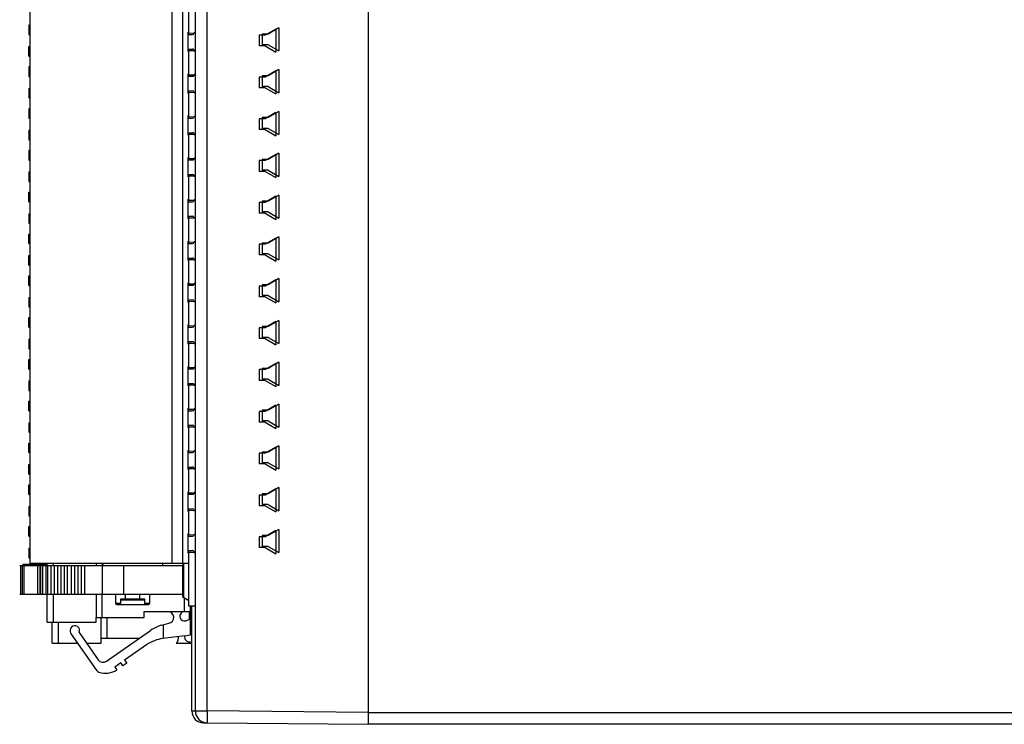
# Model space of a CAD drawing. Header units: millimetres. Extents: x 0 to 594, y 0 to 420.
# Tile 3 of 236: x 63 to 145, y 148 to 207. Entities that reach past the tile are written whole.
import ezdxf

# ---------------------------------------------------------------- set-up
doc = ezdxf.new("R2010")
doc.units = ezdxf.units.MM
doc.header["$LTSCALE"] = 32.67
doc.layers.get('0').update_dxf_attribs({"linetype": 'CONTINUOUS'})
doc.layers.add('03___PRT_ALL_CURVES', color=7, linetype='CONTINUOUS')
doc.layers.add('INTFCLR_139', color=7, linetype='CONTINUOUS')

msp = doc.modelspace()

# ---------------------------------------------------------------- linework, layer by layer
at = {"color": 7, "linetype": 'CONTINUOUS'}
for p, q in [((91.8851, 147.51461), (91.8851, 237.61461)), ((91.88556, 147.51461), (91.88556, 237.51461)), ((77.38556, 148.63246), (77.38556, 236.39676)), ((63.5351, 224.01461), (63.5351, 161.01461)), ((75.4351, 161.01461), (75.4351, 224.01461)), ((76.3351, 161.01461), (76.3351, 224.01461)), ((76.8351, 205.27461), (76.8351, 207.55461)), ((63.4351, 206.06461), (63.4351, 205.26461)), ((63.5351, 206.06461), (63.4351, 206.06461)), ((76.8351, 205.40223), (77.29389, 205.39298)), ((63.4351, 205.26461), (63.5351, 205.26461)), ((76.8351, 205.27461), (77.15248, 205.27461)), ((63.4351, 203.46461), (63.4351, 204.26461)), ((63.4351, 204.26461), (63.5351, 204.26461)), ((63.4351, 204.24759), (63.5351, 204.24759)), ((63.4351, 204.21354), (63.5351, 204.21354)), ((63.4351, 204.14546), (63.5351, 204.14546)), ((63.4351, 204.07737), (63.5351, 204.07737)), ((63.4351, 204.04333), (63.5351, 204.04333)), ((63.4351, 203.97525), (63.5351, 203.97525)), ((63.4351, 203.92418), (63.5351, 203.92418)), ((76.8351, 201.77461), (76.8351, 204.05461)), ((76.8351, 204.05461), (77.15248, 204.05461)), ((76.8351, 203.92699), (77.29389, 203.93623)), ((63.4351, 203.54971), (63.5351, 203.54971)), ((63.4351, 203.46461), (63.5351, 203.46461)), ((63.4351, 202.56461), (63.4351, 201.76461)), ((63.5351, 202.56461), (63.4351, 202.56461)), ((63.4351, 201.76461), (63.5351, 201.76461)), ((76.8351, 201.90223), (77.29389, 201.89298)), ((76.8351, 201.77461), (77.15248, 201.77461)), ((63.4351, 200.76461), (63.4351, 199.96461)), ((63.4351, 200.76461), (63.5351, 200.76461)), ((76.8351, 198.27461), (76.8351, 200.55461)), ((76.8351, 200.55461), (77.15248, 200.55461)), ((76.8351, 200.42699), (77.29389, 200.43623)), ((63.4351, 200.30503), (63.5351, 200.30503)), ((63.4351, 200.20291), (63.5351, 200.20291)), ((63.4351, 199.96461), (63.5351, 199.96461)), ((63.4351, 199.06461), (63.4351, 198.26461)), ((63.5351, 199.06461), (63.4351, 199.06461)), ((63.4351, 198.26461), (63.5351, 198.26461)), ((76.8351, 198.40223), (77.29389, 198.39298)), ((76.8351, 198.27461), (77.15248, 198.27461)), ((63.4351, 197.26461), (63.4351, 196.46461)), ((63.4351, 197.26461), (63.5351, 197.26461)), ((63.4351, 197.24759), (63.5351, 197.24759)), ((63.4351, 197.19652), (63.5351, 197.19652)), ((63.4351, 197.12844), (63.5351, 197.12844)), ((63.4351, 197.07737), (63.5351, 197.07737)), ((63.4351, 197.02631), (63.5351, 197.02631)), ((63.4351, 196.97525), (63.5351, 196.97525)), ((63.4351, 196.95823), (63.5351, 196.95823)), ((63.5351, 196.90716), (63.4351, 196.90716)), ((63.4351, 196.8561), (63.5351, 196.8561)), ((63.4351, 196.77099), (63.5351, 196.77099)), ((63.4351, 196.68588), (63.5351, 196.68588)), ((63.4351, 196.60078), (63.5351, 196.60078)), ((63.4351, 196.53269), (63.5351, 196.53269)), ((63.4351, 196.48163), (63.5351, 196.48163)), ((63.4351, 196.46461), (63.5351, 196.46461)), ((76.8351, 194.77461), (76.8351, 197.05461)), ((76.8351, 197.05461), (77.15248, 197.05461)), ((76.8351, 196.92699), (77.29389, 196.93623)), ((63.4351, 195.56461), (63.4351, 194.76222)), ((63.5351, 195.56461), (63.4351, 195.56461)), ((63.4351, 194.76461), (63.5351, 194.76461)), ((63.4351, 194.76222), (63.5351, 194.76222)), ((76.8351, 194.90223), (77.29389, 194.89298)), ((76.8351, 194.77461), (77.15248, 194.77461)), ((63.4351, 193.76461), (63.4351, 192.96461)), ((63.4351, 193.76461), (63.5351, 193.76461)), ((63.4351, 193.74759), (63.5351, 193.74759)), ((63.4351, 193.69652), (63.5351, 193.69652)), ((63.4351, 193.64546), (63.5351, 193.64546)), ((63.4351, 193.56035), (63.5351, 193.56035)), ((63.4351, 193.50929), (63.5351, 193.50929)), ((63.4351, 193.4412), (63.5351, 193.4412)), ((63.4351, 193.39014), (63.5351, 193.39014)), ((63.4351, 193.37312), (63.5351, 193.37312)), ((63.4351, 193.3561), (63.5351, 193.3561)), ((63.4351, 193.30503), (63.5351, 193.30503)), ((63.4351, 193.21993), (63.5351, 193.21993)), ((63.4351, 193.16886), (63.5351, 193.16886)), ((63.4351, 193.08376), (63.5351, 193.08376)), ((63.4351, 193.03269), (63.5351, 193.03269)), ((76.8351, 191.27461), (76.8351, 193.55461)), ((76.8351, 193.55461), (77.15248, 193.55461)), ((76.8351, 193.42699), (77.29389, 193.43623)), ((63.4351, 192.98163), (63.5351, 192.98163)), ((63.4351, 192.96461), (63.5351, 192.96461)), ((63.4351, 191.26461), (63.4351, 192.06461)), ((63.4351, 192.06461), (63.5351, 192.06461)), ((63.4351, 192.04759), (63.5351, 192.04759)), ((63.4351, 192.01354), (63.5351, 192.01354)), ((63.4351, 191.94546), (63.5351, 191.94546)), ((63.4351, 191.87737), (63.5351, 191.87737)), ((63.4351, 191.84333), (63.5351, 191.84333)), ((63.4351, 191.77525), (63.5351, 191.77525)), ((63.4351, 191.72418), (63.5351, 191.72418)), ((63.4351, 191.34971), (63.5351, 191.34971)), ((76.8351, 191.40223), (77.29389, 191.39298)), ((63.4351, 191.26461), (63.5351, 191.26461)), ((76.8351, 191.27461), (77.15248, 191.27461)), ((63.4351, 190.26461), (63.4351, 189.46461)), ((63.4351, 190.26461), (63.5351, 190.26461)), ((63.4351, 190.24759), (63.5351, 190.24759)), ((63.4351, 190.19652), (63.5351, 190.19652)), ((63.4351, 190.14546), (63.5351, 190.14546)), ((63.4351, 190.07737), (63.5351, 190.07737)), ((63.4351, 190.02631), (63.5351, 190.02631)), ((63.4351, 189.9412), (63.5351, 189.9412)), ((63.4351, 189.78801), (63.5351, 189.78801)), ((63.4351, 189.70291), (63.5351, 189.70291)), ((76.8351, 187.77461), (76.8351, 190.05461)), ((76.8351, 190.05461), (77.15248, 190.05461)), ((76.8351, 189.92699), (77.29389, 189.93623)), ((63.4351, 189.65184), (63.5351, 189.65184)), ((63.4351, 189.58376), (63.5351, 189.58376)), ((63.4351, 189.53269), (63.5351, 189.53269)), ((63.4351, 189.48163), (63.5351, 189.48163)), ((63.4351, 189.46461), (63.5351, 189.46461)), ((63.4351, 187.76461), (63.4351, 188.56461)), ((63.4351, 188.56461), (63.5351, 188.56461)), ((63.4351, 188.54759), (63.5351, 188.54759)), ((63.4351, 188.51354), (63.5351, 188.51354)), ((63.4351, 188.44546), (63.5351, 188.44546)), ((63.4351, 188.37737), (63.5351, 188.37737)), ((63.4351, 188.34333), (63.5351, 188.34333)), ((63.4351, 188.27525), (63.5351, 188.27525)), ((63.4351, 188.22418), (63.5351, 188.22418)), ((63.4351, 187.84971), (63.5351, 187.84971)), ((63.4351, 187.76461), (63.5351, 187.76461)), ((76.8351, 187.90223), (77.29389, 187.89298)), ((76.8351, 187.77461), (77.15248, 187.77461)), ((63.4351, 185.96461), (63.4351, 186.76461)), ((63.4351, 186.76461), (63.5351, 186.76461)), ((63.4351, 186.74759), (63.5351, 186.74759)), ((63.4351, 186.71354), (63.5351, 186.71354)), ((63.4351, 186.64546), (63.5351, 186.64546)), ((63.4351, 186.57737), (63.5351, 186.57737)), ((63.4351, 186.54333), (63.5351, 186.54333)), ((63.4351, 186.47525), (63.5351, 186.47525)), ((63.4351, 186.42418), (63.5351, 186.42418)), ((76.8351, 184.27461), (76.8351, 186.55461)), ((76.8351, 186.55461), (77.15248, 186.55461)), ((76.8351, 186.42699), (77.29389, 186.43623)), ((63.4351, 186.04971), (63.5351, 186.04971)), ((63.4351, 185.96461), (63.5351, 185.96461)), ((63.4351, 184.26461), (63.4351, 185.06461)), ((63.4351, 185.06461), (63.5351, 185.06461)), ((63.4351, 185.04759), (63.5351, 185.04759)), ((63.4351, 185.01354), (63.5351, 185.01354)), ((63.4351, 184.94546), (63.5351, 184.94546)), ((63.4351, 184.87737), (63.5351, 184.87737)), ((63.4351, 184.84333), (63.5351, 184.84333)), ((63.4351, 184.77525), (63.5351, 184.77525)), ((63.4351, 184.72418), (63.5351, 184.72418)), ((63.4351, 184.34971), (63.5351, 184.34971)), ((63.4351, 184.26461), (63.5351, 184.26461)), ((76.8351, 184.40223), (77.29389, 184.39298)), ((76.8351, 184.27461), (77.15248, 184.27461)), ((63.4351, 183.26461), (63.4351, 182.46461)), ((63.4351, 183.26461), (63.5351, 183.26461)), ((63.4351, 182.80503), (63.5351, 182.80503)), ((63.4351, 182.70291), (63.5351, 182.70291)), ((63.4351, 182.46461), (63.5351, 182.46461)), ((76.8351, 180.77461), (76.8351, 183.05461)), ((76.8351, 183.05461), (77.15248, 183.05461)), ((76.8351, 182.92699), (77.29389, 182.93623)), ((63.4351, 180.76461), (63.4351, 181.56461)), ((63.4351, 181.56461), (63.5351, 181.56461)), ((63.4351, 181.54759), (63.5351, 181.54759)), ((63.4351, 181.51354), (63.5351, 181.51354)), ((63.4351, 181.44546), (63.5351, 181.44546)), ((63.4351, 181.37737), (63.5351, 181.37737)), ((63.4351, 181.34333), (63.5351, 181.34333)), ((63.4351, 181.27525), (63.5351, 181.27525)), ((63.4351, 181.22418), (63.5351, 181.22418)), ((63.4351, 180.84971), (63.5351, 180.84971)), ((63.4351, 180.76461), (63.5351, 180.76461)), ((76.8351, 180.90223), (77.29389, 180.89298)), ((76.8351, 180.77461), (77.15248, 180.77461)), ((63.4351, 179.76461), (63.4351, 178.96461)), ((63.4351, 179.76461), (63.5351, 179.76461)), ((63.4351, 179.74759), (63.5351, 179.74759)), ((63.4351, 179.69652), (63.5351, 179.69652)), ((63.4351, 179.62844), (63.5351, 179.62844)), ((63.4351, 179.57737), (63.5351, 179.57737)), ((63.4351, 179.52631), (63.5351, 179.52631)), ((63.4351, 179.47525), (63.5351, 179.47525)), ((63.4351, 179.45823), (63.5351, 179.45823)), ((63.5351, 179.40716), (63.4351, 179.40716)), ((63.4351, 179.3561), (63.5351, 179.3561)), ((63.4351, 179.27099), (63.5351, 179.27099)), ((63.4351, 179.18588), (63.5351, 179.18588)), ((63.4351, 179.10078), (63.5351, 179.10078)), ((63.4351, 179.03269), (63.5351, 179.03269)), ((63.4351, 178.98163), (63.5351, 178.98163)), ((63.4351, 178.96461), (63.5351, 178.96461)), ((76.8351, 177.27461), (76.8351, 179.55461)), ((76.8351, 179.55461), (77.15248, 179.55461)), ((76.8351, 179.42699), (77.29389, 179.43623)), ((63.4351, 177.26461), (63.4351, 178.06461)), ((63.4351, 178.06461), (63.5351, 178.06461)), ((63.4351, 178.04759), (63.5351, 178.04759)), ((63.4351, 178.01354), (63.5351, 178.01354)), ((63.4351, 177.94546), (63.5351, 177.94546)), ((63.4351, 177.87737), (63.5351, 177.87737)), ((63.4351, 177.84333), (63.5351, 177.84333)), ((63.4351, 177.77525), (63.5351, 177.77525)), ((63.4351, 177.72418), (63.5351, 177.72418)), ((63.4351, 177.34971), (63.5351, 177.34971)), ((76.8351, 177.40223), (77.29389, 177.39298)), ((63.4351, 177.26461), (63.5351, 177.26461)), ((76.8351, 177.27461), (77.15248, 177.27461)), ((63.4351, 176.26461), (63.4351, 175.46461)), ((63.4351, 176.26461), (63.5351, 176.26461)), ((63.4351, 176.24759), (63.5351, 176.24759)), ((63.4351, 176.19652), (63.5351, 176.19652)), ((63.4351, 176.14546), (63.5351, 176.14546)), ((63.4351, 176.06035), (63.5351, 176.06035)), ((63.4351, 176.00929), (63.5351, 176.00929)), ((63.4351, 175.9412), (63.5351, 175.9412)), ((63.4351, 175.89014), (63.5351, 175.89014)), ((63.4351, 175.87312), (63.5351, 175.87312)), ((63.4351, 175.8561), (63.5351, 175.8561)), ((63.4351, 175.80503), (63.5351, 175.80503)), ((63.4351, 175.71993), (63.5351, 175.71993)), ((63.4351, 175.66886), (63.5351, 175.66886)), ((76.8351, 173.77461), (76.8351, 176.05461)), ((76.8351, 176.05461), (77.15248, 176.05461)), ((76.8351, 175.92699), (77.29389, 175.93623)), ((63.4351, 175.58376), (63.5351, 175.58376)), ((63.4351, 175.53269), (63.5351, 175.53269)), ((63.4351, 175.48163), (63.5351, 175.48163)), ((63.4351, 175.46461), (63.5351, 175.46461)), ((63.4351, 173.76461), (63.4351, 174.56461)), ((63.4351, 174.56461), (63.5351, 174.56461)), ((63.4351, 174.54759), (63.5351, 174.54759)), ((63.4351, 174.51354), (63.5351, 174.51354)), ((63.4351, 174.44546), (63.5351, 174.44546)), ((63.4351, 174.37737), (63.5351, 174.37737)), ((63.4351, 174.34333), (63.5351, 174.34333)), ((63.4351, 174.27525), (63.5351, 174.27525)), ((63.4351, 174.22418), (63.5351, 174.22418)), ((63.4351, 174.17312), (63.5351, 174.17312)), ((63.4351, 174.13908), (63.5351, 174.13908)), ((63.4351, 174.08801), (63.5351, 174.08801)), ((63.4351, 174.01993), (63.5351, 174.01993)), ((63.4351, 173.95184), (63.5351, 173.95184)), ((63.5351, 173.90078), (63.4351, 173.90078)), ((63.4351, 173.84971), (63.5351, 173.84971)), ((63.4351, 173.81567), (63.5351, 173.81567)), ((63.4351, 173.78163), (63.5351, 173.78163)), ((63.4351, 173.76461), (63.5351, 173.76461)), ((76.8351, 173.90223), (77.29389, 173.89298)), ((76.8351, 173.77461), (77.15248, 173.77461)), ((63.4351, 172.76461), (63.4351, 171.96461)), ((63.4351, 172.76461), (63.5351, 172.76461)), ((63.4351, 172.74759), (63.5351, 172.74759)), ((63.4351, 172.69652), (63.5351, 172.69652)), ((63.4351, 172.64546), (63.5351, 172.64546)), ((63.4351, 172.57737), (63.5351, 172.57737)), ((63.4351, 172.52631), (63.5351, 172.52631)), ((63.4351, 172.4412), (63.5351, 172.4412)), ((76.8351, 170.27461), (76.8351, 172.55461)), ((76.8351, 172.55461), (77.15248, 172.55461)), ((76.8351, 172.42699), (77.29389, 172.43623)), ((63.4351, 172.28801), (63.5351, 172.28801)), ((63.4351, 172.20291), (63.5351, 172.20291)), ((63.4351, 172.15184), (63.5351, 172.15184)), ((63.4351, 172.08376), (63.5351, 172.08376)), ((63.4351, 172.03269), (63.5351, 172.03269)), ((63.4351, 171.98163), (63.5351, 171.98163)), ((63.4351, 171.96461), (63.5351, 171.96461)), ((63.4351, 170.26461), (63.4351, 171.06461)), ((63.4351, 171.06461), (63.5351, 171.06461)), ((63.4351, 171.04759), (63.5351, 171.04759)), ((63.4351, 171.01354), (63.5351, 171.01354)), ((63.4351, 170.94546), (63.5351, 170.94546)), ((63.4351, 170.87737), (63.5351, 170.87737)), ((63.4351, 170.84333), (63.5351, 170.84333)), ((63.4351, 170.77525), (63.5351, 170.77525)), ((63.4351, 170.72418), (63.5351, 170.72418)), ((63.4351, 170.67312), (63.5351, 170.67312)), ((63.4351, 170.63908), (63.5351, 170.63908)), ((63.4351, 170.58801), (63.5351, 170.58801)), ((63.4351, 170.51993), (63.5351, 170.51993)), ((63.4351, 170.45184), (63.5351, 170.45184)), ((63.5351, 170.40078), (63.4351, 170.40078)), ((63.4351, 170.34971), (63.5351, 170.34971)), ((63.4351, 170.31567), (63.5351, 170.31567)), ((63.4351, 170.28163), (63.5351, 170.28163)), ((63.4351, 170.26461), (63.5351, 170.26461)), ((76.8351, 170.40223), (77.29389, 170.39298)), ((76.8351, 170.27461), (77.15248, 170.27461)), ((63.4351, 168.46461), (63.4351, 169.26461)), ((63.4351, 169.26461), (63.5351, 169.26461)), ((63.4351, 169.24759), (63.5351, 169.24759)), ((63.4351, 169.21354), (63.5351, 169.21354)), ((63.4351, 169.14546), (63.5351, 169.14546)), ((63.4351, 169.07737), (63.5351, 169.07737)), ((63.4351, 169.04333), (63.5351, 169.04333)), ((63.4351, 168.97525), (63.5351, 168.97525)), ((63.4351, 168.92418), (63.5351, 168.92418)), ((63.4351, 168.54971), (63.5351, 168.54971)), ((63.4351, 168.46461), (63.5351, 168.46461)), ((76.8351, 166.77461), (76.8351, 169.05461)), ((76.8351, 169.05461), (77.15248, 169.05461)), ((76.8351, 168.92699), (77.29389, 168.93623)), ((63.4351, 166.76461), (63.4351, 167.56461)), ((63.4351, 167.56461), (63.5351, 167.56461)), ((63.4351, 167.54759), (63.5351, 167.54759)), ((63.4351, 167.51354), (63.5351, 167.51354)), ((63.4351, 167.44546), (63.5351, 167.44546)), ((63.4351, 167.37737), (63.5351, 167.37737)), ((63.4351, 167.34333), (63.5351, 167.34333)), ((63.4351, 167.27525), (63.5351, 167.27525)), ((63.4351, 167.22418), (63.5351, 167.22418)), ((63.4351, 167.17312), (63.5351, 167.17312)), ((63.4351, 167.13908), (63.5351, 167.13908)), ((63.4351, 167.08801), (63.5351, 167.08801)), ((63.4351, 167.01993), (63.5351, 167.01993)), ((63.4351, 166.95184), (63.5351, 166.95184)), ((63.5351, 166.90078), (63.4351, 166.90078)), ((63.4351, 166.84971), (63.5351, 166.84971)), ((63.4351, 166.81567), (63.5351, 166.81567)), ((63.4351, 166.78163), (63.5351, 166.78163)), ((63.4351, 166.76461), (63.5351, 166.76461)), ((76.8351, 166.90223), (77.29389, 166.89298)), ((76.8351, 166.77461), (77.15248, 166.77461)), ((63.4351, 165.76461), (63.4351, 164.96461)), ((63.4351, 165.76461), (63.5351, 165.76461)), ((63.4351, 165.30503), (63.5351, 165.30503)), ((63.4351, 165.20291), (63.5351, 165.20291)), ((63.4351, 164.96461), (63.5351, 164.96461)), ((76.8351, 163.27461), (76.8351, 165.55461)), ((76.8351, 165.55461), (77.15248, 165.55461)), ((76.8351, 165.42699), (77.29389, 165.43623)), ((63.4351, 163.26351), (63.4351, 164.06461)), ((63.4351, 164.06461), (63.5351, 164.06461)), ((63.4351, 164.06351), (63.5351, 164.06351)), ((63.4351, 164.04649), (63.5351, 164.04649)), ((63.4351, 164.01245), (63.5351, 164.01245)), ((63.4351, 163.94437), (63.5351, 163.94437)), ((63.4351, 163.87628), (63.5351, 163.87628)), ((63.4351, 163.84224), (63.5351, 163.84224)), ((63.4351, 163.77415), (63.5351, 163.77415)), ((63.4351, 163.72309), (63.5351, 163.72309)), ((63.4351, 163.67203), (63.5351, 163.67203)), ((63.4351, 163.63798), (63.5351, 163.63798)), ((63.4351, 163.58692), (63.5351, 163.58692)), ((63.4351, 163.51883), (63.5351, 163.51883)), ((63.4351, 163.45075), (63.5351, 163.45075)), ((63.5351, 163.39969), (63.4351, 163.39969)), ((63.4351, 163.34862), (63.5351, 163.34862)), ((63.4351, 163.31458), (63.5351, 163.31458)), ((76.8351, 163.40223), (77.29389, 163.39298)), ((63.4351, 163.28054), (63.5351, 163.28054)), ((63.4351, 163.26351), (63.5351, 163.26351)), ((76.8351, 163.27461), (77.15248, 163.27461)), ((63.4351, 162.26461), (63.4351, 161.46461)), ((63.4351, 162.26461), (63.5351, 162.26461)), ((63.4351, 162.24759), (63.5351, 162.24759)), ((63.4351, 162.19652), (63.5351, 162.19652)), ((63.4351, 162.12844), (63.5351, 162.12844)), ((63.4351, 162.07737), (63.5351, 162.07737)), ((63.4351, 162.02631), (63.5351, 162.02631)), ((63.4351, 161.97525), (63.5351, 161.97525)), ((63.4351, 161.95823), (63.5351, 161.95823)), ((63.5351, 161.90716), (63.4351, 161.90716)), ((63.4351, 161.8561), (63.5351, 161.8561)), ((63.4351, 161.77099), (63.5351, 161.77099)), ((63.4351, 161.68588), (63.5351, 161.68588)), ((76.8351, 157.41461), (76.8351, 162.05461)), ((76.8351, 162.05461), (77.15248, 162.05461)), ((76.8351, 161.92699), (77.29389, 161.93623)), ((62.92201, 160.91461), (62.92201, 160.81461)), ((62.92205, 160.91461), (64.9851, 160.91461)), ((63.4351, 161.60078), (63.5351, 161.60078)), ((63.4351, 161.53269), (63.5351, 161.53269)), ((63.4351, 161.48163), (63.5351, 161.48163)), ((63.4351, 161.46461), (63.5351, 161.46461)), ((63.5351, 161.01461), (76.8351, 161.01461)), ((64.6191, 160.91461), (64.6191, 160.81461)), ((64.9851, 160.81461), (64.9851, 161.01461)), ((69.5851, 161.01461), (69.5851, 160.81461)), ((69.6351, 161.01461), (69.6351, 160.81461)), ((74.6351, 161.01461), (74.6351, 160.81461)), ((76.35742, 160.36461), (76.35742, 161.01461)), ((76.38513, 161.01461), (76.3851, 158.15238)), ((62.67205, 160.81461), (76.3351, 160.81461)), ((64.3691, 160.81461), (64.3691, 158.41461)), ((64.9933, 160.81461), (64.9933, 158.41461)), ((65.27612, 160.81461), (65.27612, 158.41461)), ((65.55894, 160.81461), (65.55894, 158.41461)), ((65.84177, 160.81461), (65.84177, 158.41461)), ((66.12459, 160.81461), (66.12459, 158.41461)), ((66.40741, 160.81461), (66.40741, 158.41461)), ((66.69023, 158.41461), (66.69023, 160.81461)), ((66.97305, 160.81461), (66.97305, 158.41461)), ((67.25587, 160.81461), (67.25587, 158.41461)), ((67.53869, 160.81461), (67.53869, 158.41461)), ((67.82151, 160.81461), (67.82151, 158.41461)), ((68.10433, 160.81461), (68.10433, 158.41461)), ((76.3351, 158.21461), (76.3351, 160.81461)), ((76.3851, 160.36461), (76.3351, 160.36461)), ((62.67205, 158.41461), (76.3351, 158.41461)), ((64.9851, 156.06461), (64.9851, 158.41461)), ((69.5851, 156.46461), (69.5851, 158.41461)), ((71.53043, 158.01561), (71.53043, 158.41461)), ((72.73977, 158.01561), (72.73977, 158.41461)), ((76.30739, 158.41461), (76.30739, 158.21461)), ((71.1351, 157.64161), (70.69842, 157.64161)), ((71.1351, 157.64161), (71.1351, 158.01561)), ((71.1351, 158.01561), (73.1351, 158.01561)), ((73.1351, 157.91661), (71.1351, 157.91661)), ((73.1351, 158.01561), (73.1351, 157.64161)), ((73.57179, 157.64161), (73.1351, 157.64161)), ((76.30739, 158.21461), (76.3851, 158.21461)), ((76.35739, 158.13475), (76.35742, 158.21461)), ((76.35739, 158.13475), (76.37509, 158.14491)), ((76.8351, 157.85895), (76.35739, 158.13475)), ((73.43287, 157.51461), (70.83734, 157.51461)), ((73.0851, 156.46461), (73.0851, 156.96461)), ((73.0851, 156.96461), (76.9851, 156.96461)), ((77.38556, 157.41461), (76.8351, 157.41461)), ((76.9851, 155.01755), (76.9851, 157.41461)), ((77.0851, 148.63246), (77.0851, 157.41461)), ((64.9851, 156.06461), (69.0851, 156.06461)), ((65.3851, 154.31461), (65.3851, 156.06461)), ((69.0851, 156.06461), (69.0851, 156.46461)), ((69.0851, 156.46461), (73.0851, 156.46461)), ((69.9851, 154.71461), (69.9851, 156.46461)), ((74.56614, 155.81159), (75.15617, 155.96968)), ((76.9851, 156.32182), (76.62273, 156.18903)), ((76.9851, 156.21461), (77.0851, 156.21461)), ((69.15648, 151.99462), (66.95744, 155.13518)), ((67.64763, 155.19556), (69.24375, 152.91606)), ((69.94012, 152.79327), (73.62187, 155.37127)), ((74.6757, 155.84094), (74.6757, 154.69507)), ((65.3851, 154.31461), (67.53201, 154.31461)), ((68.26448, 154.31461), (69.4851, 154.31461)), ((69.4851, 154.31461), (69.4851, 154.71461)), ((69.4851, 154.71461), (72.68407, 154.71461)), ((76.51349, 154.92072), (74.66047, 154.69319)), ((75.7851, 154.31461), (77.0851, 154.31461)), ((77.0851, 154.46189), (77.02273, 154.43903)), ((73.30534, 154.17301), (71.46387, 152.8836)), ((71.13621, 152.65417), (70.64472, 152.31002)), ((71.30829, 152.40842), (71.13621, 152.65417)), ((71.63595, 152.63785), (71.30829, 152.40842)), ((71.46387, 152.8836), (71.63595, 152.63785)), ((70.64472, 152.31002), (70.81679, 152.06428)), ((78.07638, 147.6325), (78.37681, 147.62988)), ((78.37683, 147.6325), (91.88556, 147.51461)), ((168.38511, 147.51461), (91.8851, 147.51461))]:
    msp.add_line(p, q, dxfattribs=at)
at = {"color": 9, "linetype": 'CONTINUOUS'}
for p, q in [((78.37719, 148.63252), (78.37719, 236.39673)), ((62.98058, 160.91461), (62.98058, 160.81461)), ((63.12196, 160.91461), (63.12196, 160.81461)), ((63.26338, 160.91461), (63.26338, 160.81461)), ((64.4191, 160.91461), (64.4191, 160.81461)), ((64.67768, 160.91461), (64.67768, 160.81461)), ((64.81906, 160.91461), (64.81906, 160.81461)), ((65.4851, 161.01461), (65.4851, 160.81461)), ((69.0951, 160.81461), (69.0951, 161.01461)), ((62.73058, 160.81461), (62.73058, 158.41461)), ((62.87196, 160.81461), (62.87196, 158.41461)), ((63.01338, 160.81461), (63.01338, 158.41461)), ((64.1691, 160.81461), (64.1691, 158.41461)), ((64.42768, 160.81461), (64.42768, 158.41461)), ((64.56906, 160.81461), (64.56906, 158.41461)), ((64.8519, 160.81461), (64.8519, 158.41461)), ((69.57706, 160.81461), (69.57706, 158.41461)), ((71.36025, 160.81461), (71.36025, 158.41461)), ((65.4851, 158.41461), (65.4851, 156.06461)), ((69.0951, 156.46461), (69.0951, 158.41461)), ((76.4851, 156.96461), (76.4851, 158.06102)), ((76.8851, 156.28518), (76.8851, 156.96461)), ((65.8851, 156.06461), (65.8851, 154.31461)), ((69.4951, 154.71461), (69.4951, 156.46461)), ((77.0851, 148.63246), (77.37492, 148.63246)), ((77.38556, 148.63246), (78.37719, 148.63246)), ((91.88556, 148.51456), (78.37719, 148.63252)), ((91.8851, 148.51461), (169.3851, 148.51461))]:
    msp.add_line(p, q, dxfattribs=at)
at = {"color": 7, "linetype": 'CONTINUOUS'}
for centre, radius, start, end in [((77.5351, 205.21461), 0.3, 119.9085204, 154.1959895), ((77.15248, 205.39961), 0.125, 270, 334.1959895), ((77.15248, 203.92961), 0.125, 25.8040105, 90), ((77.5351, 204.11461), 0.3, 205.8040105, 240.0914796), ((77.15248, 201.89961), 0.125, 270, 334.1959895), ((77.5351, 201.71461), 0.3, 119.9085204, 154.1959895), ((77.15248, 200.42961), 0.125, 25.8040105, 90), ((77.5351, 200.61461), 0.3, 205.8040105, 240.0914796), ((77.15248, 198.39961), 0.125, 270, 334.1959895), ((77.5351, 198.21461), 0.3, 119.9085204, 154.1959895), ((77.15248, 196.92961), 0.125, 25.8040105, 90), ((77.5351, 197.11461), 0.3, 205.8040105, 240.0914796), ((77.15248, 194.89961), 0.125, 270, 334.1959895), ((77.5351, 194.71461), 0.3, 119.9085204, 154.1959895), ((77.15248, 193.42961), 0.125, 25.8040105, 90), ((77.5351, 193.61461), 0.3, 205.8040105, 240.0914796), ((77.15248, 191.39961), 0.125, 270, 334.1959895), ((77.5351, 191.21461), 0.3, 119.9085204, 154.1959895), ((77.15248, 189.92961), 0.125, 25.8040105, 90), ((77.5351, 190.11461), 0.3, 205.8040105, 240.0914796), ((77.15248, 187.89961), 0.125, 270, 334.1959895), ((77.5351, 187.71461), 0.3, 119.9085204, 154.1959895), ((77.15248, 186.42961), 0.125, 25.8040105, 90), ((77.5351, 186.61461), 0.3, 205.8040105, 240.0914796), ((77.15248, 184.39961), 0.125, 270, 334.1959895), ((77.5351, 184.21461), 0.3, 119.9085204, 154.1959895), ((77.15248, 182.92961), 0.125, 25.8040105, 90), ((77.5351, 183.11461), 0.3, 205.8040105, 240.0914796), ((77.15248, 180.89961), 0.125, 270, 334.1959895), ((77.5351, 180.71461), 0.3, 119.9085204, 154.1959895), ((77.15248, 179.42961), 0.125, 25.8040105, 90), ((77.5351, 179.61461), 0.3, 205.8040105, 240.0914796), ((77.15248, 177.39961), 0.125, 270, 334.1959895), ((77.5351, 177.21461), 0.3, 119.9085204, 154.1959895), ((77.15248, 175.92961), 0.125, 25.8040105, 90), ((77.5351, 176.11461), 0.3, 205.8040105, 240.0914796), ((77.15248, 173.89961), 0.125, 270, 334.1959895), ((77.5351, 173.71461), 0.3, 119.9085204, 154.1959895), ((77.15248, 172.42961), 0.125, 25.8040105, 90), ((77.5351, 172.61461), 0.3, 205.8040105, 240.0914796), ((77.15248, 170.39961), 0.125, 270, 334.1959895), ((77.5351, 170.21461), 0.3, 119.9085204, 154.1959895), ((77.15248, 168.92961), 0.125, 25.8040105, 90), ((77.5351, 169.11461), 0.3, 205.8040105, 240.0914796), ((77.15248, 166.89961), 0.125, 270, 334.1959895), ((77.5351, 166.71461), 0.3, 119.9085204, 154.1959895), ((77.15248, 165.42961), 0.125, 25.8040105, 90), ((77.5351, 165.61461), 0.3, 205.8040105, 240.0914796), ((77.15248, 163.39961), 0.125, 270, 334.1959895), ((77.5351, 163.21461), 0.3, 119.9085204, 154.1959895), ((77.15248, 161.92961), 0.125, 25.8040105, 90), ((77.5351, 162.11461), 0.3, 205.8040105, 240.0914796), ((85.68222, 173.89257), 22.10448, 227.3231696, 227.8110573), ((58.58805, 173.89261), 22.10447, 312.1887732, 312.6766612), ((75.0851, 156.46461), 0.5, 278.1712336, 90), ((76.4851, 156.56461), 0.4, 107.3899885, 290.1253698), ((67.2851, 155.36461), 0.4, 335, 215), ((75.3426, 152.91381), 3, 105, 125), ((76.14788, 157.89836), 3, 277, 288.204447), ((75.02607, 151.71556), 3, 97, 125), ((75.4851, 154.71461), 0.5, 306.8698976, 16.1192078), ((76.8851, 154.81461), 0.4, 164.8806783, 290.1253698), ((69.65333, 153.20285), 0.5, 215, 305), ((69.40223, 152.16669), 0.3, 215, 251.967822), ((69.86656, 153.59302), 1.8, 251.967822, 301.864354), ((78.0851, 148.63246), 1, 180, 269.5), ((78.38556, 148.63246), 1, 180, 269.5)]:
    msp.add_arc(centre, radius, start, end, dxfattribs=at)
for start_param, end_param in [(-4.40573732, -4.37039559), (-1.91278972, -1.87744799)]:
    msp.add_ellipse((72.1351, 165.38062), major_axis=(0, 23.07634), ratio=0.066085, start_param=start_param, end_param=end_param, dxfattribs=at)
msp.add_open_spline([(76.3851, 158.15238), (76.53543, 158.06633), (76.68514, 157.97921), (76.83503, 157.89239)], degree=3, dxfattribs=at)
at = {"color": 9, "linetype": 'CONTINUOUS'}
for points, knots in [([(78.37683, 148.63249), (78.37626, 148.56748), (78.37442, 148.33179), (78.37321, 148.09609), (78.37321, 147.92541)], [0, 0, 0, 0, 0.27582619, 1, 1, 1, 1]), ([(78.07409, 147.68233), (78.07422, 147.6751), (78.07475, 147.66311), (78.07442, 147.64622), (78.07636, 147.63911), (78.0753, 147.63251), (78.07638, 147.6325)], [0, 0, 0, 0, 0.43441331, 0.74670137, 0.93544149, 1, 1, 1, 1]), ([(78.37321, 147.92541), (78.37321, 147.88397), (78.37329, 147.82569), (78.3737, 147.75345), (78.37407, 147.71157), (78.3746, 147.67871), (78.37502, 147.65675), (78.37564, 147.64428), (78.3758, 147.63781), (78.37647, 147.63498), (78.3764, 147.6325), (78.37683, 147.6325)], [0, 0, 0, 0, 0.42421367, 0.59659345, 0.73978609, 0.85260679, 0.93396969, 0.96262259, 0.98318564, 0.99562066, 1, 1, 1, 1])]:
    msp.add_open_spline(points, degree=3, knots=knots, dxfattribs=at)
at = {"layer": '03___PRT_ALL_CURVES', "color": 4, "linetype": 'CONTINUOUS'}
for p, q in [((76.7851, 203.84622), (76.7851, 205.483)), ((76.7851, 200.34622), (76.7851, 201.983)), ((76.7851, 196.84622), (76.7851, 198.483)), ((76.7851, 193.34622), (76.7851, 194.983)), ((76.7851, 189.84622), (76.7851, 191.483)), ((76.7851, 186.34622), (76.7851, 187.983)), ((76.7851, 182.84622), (76.7851, 184.483)), ((76.7851, 179.34622), (76.7851, 180.983)), ((76.7851, 175.84622), (76.7851, 177.483)), ((76.7851, 172.34622), (76.7851, 173.983)), ((76.7851, 168.84622), (76.7851, 170.483)), ((76.7851, 165.34622), (76.7851, 166.983)), ((76.7851, 161.84622), (76.7851, 163.483))]:
    msp.add_line(p, q, dxfattribs=at)
at = {"layer": 'INTFCLR_139', "color": 7, "linetype": 'CONTINUOUS'}
for p, q in [((84.1351, 205.73422), (83.2351, 205.21461)), ((84.3851, 205.83422), (83.4851, 205.31461)), ((84.13304, 205.73303), (84.13304, 203.79619)), ((84.1351, 205.73422), (84.1351, 203.79499)), ((84.38304, 205.83303), (84.38304, 203.89619)), ((84.3851, 205.83422), (84.3851, 203.89499)), ((82.7351, 205.21461), (82.7351, 204.31461)), ((83.2351, 205.21461), (82.7351, 205.21461)), ((82.9851, 205.31461), (82.9851, 204.41461)), ((83.4851, 205.31461), (82.9851, 205.31461)), ((83.2351, 204.31461), (82.7351, 204.31461)), ((83.4851, 204.41461), (82.9851, 204.41461)), ((83.2351, 204.31461), (84.1351, 203.79499)), ((83.4851, 204.41461), (84.3851, 203.89499)), ((84.1351, 202.23422), (83.2351, 201.71461)), ((84.3851, 202.33422), (83.4851, 201.81461)), ((84.13304, 202.23303), (84.13304, 200.29619)), ((84.1351, 202.23422), (84.1351, 200.29499)), ((84.38304, 202.33303), (84.38304, 200.39619)), ((84.3851, 202.33422), (84.3851, 200.39499)), ((82.7351, 201.71461), (82.7351, 200.81461)), ((83.2351, 201.71461), (82.7351, 201.71461)), ((82.9851, 201.81461), (82.9851, 200.91461)), ((83.4851, 201.81461), (82.9851, 201.81461)), ((83.2351, 200.81461), (82.7351, 200.81461)), ((83.4851, 200.91461), (82.9851, 200.91461)), ((83.2351, 200.81461), (84.1351, 200.29499)), ((83.4851, 200.91461), (84.3851, 200.39499)), ((84.3851, 198.83422), (83.4851, 198.31461)), ((84.38304, 198.83303), (84.38304, 196.89619)), ((84.3851, 198.83422), (84.3851, 196.89499)), ((82.7351, 198.21461), (82.7351, 197.31461)), ((83.2351, 198.21461), (82.7351, 198.21461)), ((82.9851, 198.31461), (82.9851, 197.41461)), ((83.4851, 198.31461), (82.9851, 198.31461)), ((84.1351, 198.73422), (83.2351, 198.21461)), ((84.13304, 198.73303), (84.13304, 196.79619)), ((84.1351, 198.73422), (84.1351, 196.79499)), ((83.2351, 197.31461), (82.7351, 197.31461)), ((83.4851, 197.41461), (82.9851, 197.41461)), ((83.2351, 197.31461), (84.1351, 196.79499)), ((83.4851, 197.41461), (84.3851, 196.89499)), ((82.7351, 194.71461), (82.7351, 193.81461)), ((83.2351, 194.71461), (82.7351, 194.71461)), ((82.9851, 194.81461), (82.9851, 193.91461)), ((83.4851, 194.81461), (82.9851, 194.81461)), ((84.1351, 195.23422), (83.2351, 194.71461)), ((84.3851, 195.33422), (83.4851, 194.81461)), ((84.13304, 195.23303), (84.13304, 193.29619)), ((84.1351, 195.23422), (84.1351, 193.29499)), ((84.38304, 195.33303), (84.38304, 193.39619)), ((84.3851, 195.33422), (84.3851, 193.39499)), ((83.2351, 193.81461), (82.7351, 193.81461)), ((83.4851, 193.91461), (82.9851, 193.91461)), ((83.2351, 193.81461), (84.1351, 193.29499)), ((83.4851, 193.91461), (84.3851, 193.39499)), ((84.1351, 191.73422), (83.2351, 191.21461)), ((84.3851, 191.83422), (83.4851, 191.31461)), ((84.13304, 191.73303), (84.13304, 189.79619)), ((84.1351, 191.73422), (84.1351, 189.79499)), ((84.38304, 191.83303), (84.38304, 189.89619)), ((84.3851, 191.83422), (84.3851, 189.89499)), ((82.7351, 191.21461), (82.7351, 190.31461)), ((83.2351, 191.21461), (82.7351, 191.21461)), ((82.9851, 191.31461), (82.9851, 190.41461)), ((83.4851, 191.31461), (82.9851, 191.31461)), ((83.2351, 190.31461), (82.7351, 190.31461)), ((83.4851, 190.41461), (82.9851, 190.41461)), ((83.2351, 190.31461), (84.1351, 189.79499)), ((83.4851, 190.41461), (84.3851, 189.89499)), ((84.1351, 188.23422), (83.2351, 187.71461)), ((84.3851, 188.33422), (83.4851, 187.81461)), ((84.13304, 188.23303), (84.13304, 186.29619)), ((84.1351, 188.23422), (84.1351, 186.29499)), ((84.38304, 188.33303), (84.38304, 186.39619)), ((84.3851, 188.33422), (84.3851, 186.39499)), ((82.7351, 187.71461), (82.7351, 186.81461)), ((83.2351, 187.71461), (82.7351, 187.71461)), ((82.9851, 187.81461), (82.9851, 186.91461)), ((83.4851, 187.81461), (82.9851, 187.81461)), ((83.2351, 186.81461), (82.7351, 186.81461)), ((83.4851, 186.91461), (82.9851, 186.91461)), ((83.2351, 186.81461), (84.1351, 186.29499)), ((83.4851, 186.91461), (84.3851, 186.39499)), ((84.3851, 184.83422), (83.4851, 184.31461)), ((84.38304, 184.83303), (84.38304, 182.89619)), ((84.3851, 184.83422), (84.3851, 182.89499)), ((82.7351, 184.21461), (82.7351, 183.31461)), ((83.2351, 184.21461), (82.7351, 184.21461)), ((82.9851, 184.31461), (82.9851, 183.41461)), ((83.4851, 184.31461), (82.9851, 184.31461)), ((84.1351, 184.73422), (83.2351, 184.21461)), ((84.13304, 184.73303), (84.13304, 182.79619)), ((84.1351, 184.73422), (84.1351, 182.79499)), ((83.2351, 183.31461), (82.7351, 183.31461)), ((83.4851, 183.41461), (82.9851, 183.41461)), ((83.2351, 183.31461), (84.1351, 182.79499)), ((83.4851, 183.41461), (84.3851, 182.89499)), ((82.7351, 180.71461), (82.7351, 179.81461)), ((83.2351, 180.71461), (82.7351, 180.71461)), ((82.9851, 180.81461), (82.9851, 179.91461)), ((83.4851, 180.81461), (82.9851, 180.81461)), ((84.1351, 181.23422), (83.2351, 180.71461)), ((84.3851, 181.33422), (83.4851, 180.81461)), ((84.13304, 181.23303), (84.13304, 179.29619)), ((84.1351, 181.23422), (84.1351, 179.29499)), ((84.38304, 181.33303), (84.38304, 179.39619)), ((84.3851, 181.33422), (84.3851, 179.39499)), ((83.2351, 179.81461), (82.7351, 179.81461)), ((83.4851, 179.91461), (82.9851, 179.91461)), ((83.2351, 179.81461), (84.1351, 179.29499)), ((83.4851, 179.91461), (84.3851, 179.39499)), ((84.1351, 177.73422), (83.2351, 177.21461)), ((84.3851, 177.83422), (83.4851, 177.31461)), ((84.13304, 177.73303), (84.13304, 175.79619)), ((84.1351, 177.73422), (84.1351, 175.79499)), ((84.38304, 177.83303), (84.38304, 175.89619)), ((84.3851, 177.83422), (84.3851, 175.89499)), ((82.7351, 177.21461), (82.7351, 176.31461)), ((83.2351, 177.21461), (82.7351, 177.21461)), ((82.9851, 177.31461), (82.9851, 176.41461)), ((83.4851, 177.31461), (82.9851, 177.31461)), ((83.2351, 176.31461), (82.7351, 176.31461)), ((83.4851, 176.41461), (82.9851, 176.41461)), ((83.2351, 176.31461), (84.1351, 175.79499)), ((83.4851, 176.41461), (84.3851, 175.89499)), ((84.1351, 174.23422), (83.2351, 173.71461)), ((84.3851, 174.33422), (83.4851, 173.81461)), ((84.13304, 174.23303), (84.13304, 172.29619)), ((84.1351, 174.23422), (84.1351, 172.29499)), ((84.38304, 174.33303), (84.38304, 172.39619)), ((84.3851, 174.33422), (84.3851, 172.39499)), ((82.7351, 173.71461), (82.7351, 172.81461)), ((83.2351, 173.71461), (82.7351, 173.71461)), ((82.9851, 173.81461), (82.9851, 172.91461)), ((83.4851, 173.81461), (82.9851, 173.81461)), ((83.2351, 172.81461), (82.7351, 172.81461)), ((83.4851, 172.91461), (82.9851, 172.91461)), ((83.2351, 172.81461), (84.1351, 172.29499)), ((83.4851, 172.91461), (84.3851, 172.39499)), ((84.1351, 170.73422), (83.2351, 170.21461)), ((84.3851, 170.83422), (83.4851, 170.31461)), ((84.13304, 170.73303), (84.13304, 168.79619)), ((84.1351, 170.73422), (84.1351, 168.79499)), ((84.38304, 170.83303), (84.38304, 168.89619)), ((84.3851, 170.83422), (84.3851, 168.89499)), ((82.7351, 170.21461), (82.7351, 169.31461)), ((83.2351, 170.21461), (82.7351, 170.21461)), ((82.9851, 170.31461), (82.9851, 169.41461)), ((83.4851, 170.31461), (82.9851, 170.31461)), ((83.2351, 169.31461), (82.7351, 169.31461)), ((83.4851, 169.41461), (82.9851, 169.41461)), ((83.2351, 169.31461), (84.1351, 168.79499)), ((83.4851, 169.41461), (84.3851, 168.89499)), ((82.7351, 166.71461), (82.7351, 165.81461)), ((83.2351, 166.71461), (82.7351, 166.71461)), ((82.9851, 166.81461), (82.9851, 165.91461)), ((83.4851, 166.81461), (82.9851, 166.81461)), ((84.1351, 167.23422), (83.2351, 166.71461)), ((84.3851, 167.33422), (83.4851, 166.81461)), ((84.13304, 167.23303), (84.13304, 165.29619)), ((84.1351, 167.23422), (84.1351, 165.29499)), ((84.38304, 167.33303), (84.38304, 165.39619)), ((84.3851, 167.33422), (84.3851, 165.39499)), ((83.2351, 165.81461), (82.7351, 165.81461)), ((83.4851, 165.91461), (82.9851, 165.91461)), ((83.2351, 165.81461), (84.1351, 165.29499)), ((83.4851, 165.91461), (84.3851, 165.39499)), ((82.9851, 163.31461), (82.9851, 162.41461)), ((83.4851, 163.31461), (82.9851, 163.31461)), ((84.1351, 163.73422), (83.2351, 163.21461)), ((84.3851, 163.83422), (83.4851, 163.31461)), ((84.13304, 163.73303), (84.13304, 161.79619)), ((84.1351, 163.73422), (84.1351, 161.79499)), ((84.38304, 163.83303), (84.38304, 161.89619)), ((84.3851, 163.83422), (84.3851, 161.89499)), ((82.7351, 163.21461), (82.7351, 162.31461)), ((83.2351, 163.21461), (82.7351, 163.21461)), ((83.2351, 162.31461), (82.7351, 162.31461)), ((83.4851, 162.41461), (82.9851, 162.41461)), ((83.2351, 162.31461), (84.1351, 161.79499)), ((83.4851, 162.41461), (84.3851, 161.89499))]:
    msp.add_line(p, q, dxfattribs=at)

doc.saveas('drawing.dxf')
